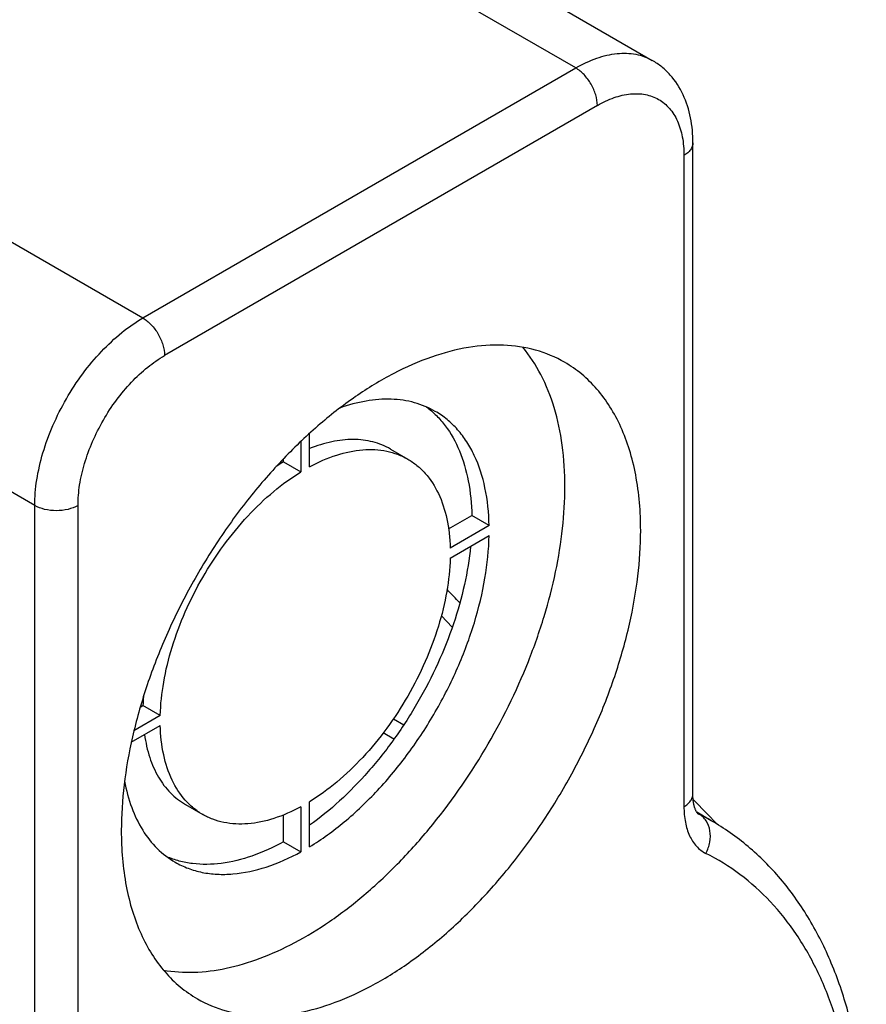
# Model space of a CAD drawing. Header units: millimetres. Extents: x 20 to 4180, y 42 to 2950.
# Tile 106 of 133: x 4026 to 4061, y 1711 to 1751. Entities that reach past the tile are written whole.
import ezdxf

# ---------------------------------------------------------------- set-up
doc = ezdxf.new("R2010")
doc.units = ezdxf.units.MM
doc.header["$LTSCALE"] = 231.275
doc.layers.add('BASE_ASM_PBL21', color=7, linetype='CONTINUOUS')
doc.layers.add('DEFAULT_VBL19', color=7, linetype='CONTINUOUS')

# ---------------------------------------------------------------- blocks, each defined once
blk = doc.blocks.new('BASE_ASM_PBL21', base_point=(3953.257, 1805.69))
at = {"layer": 'BASE_ASM_PBL21', "color": 7}
for p, q in [((3992.59, 1783.973), (4051.811, 1749.783)), ((4048.686, 1749.474), (3989.466, 1783.664)), ((3971.788, 1773.458), (4031.008, 1739.268)), ((4026.589, 1731.613), (3967.457, 1765.752)), ((4031.008, 1739.268), (4048.686, 1749.474)), ((4049.57, 1747.943), (4031.892, 1737.737)), ((4053.472, 1719.821), (4053.472, 1746.412)), ((4053.105, 1745.901), (4053.105, 1719.32)), ((4037.814, 1733.192), (4037.814, 1734.558)), ((4037.461, 1734.229), (4037.461, 1732.988)), ((4041.118, 1733.916), (4041.825, 1733.507)), ((4036.754, 1733.396), (4036.754, 1733.524)), ((4036.754, 1733.396), (4037.461, 1732.988)), ((4026.589, 1705.032), (4026.589, 1731.613)), ((4028.357, 1705.032), (4028.357, 1731.613)), ((4043.493, 1730.656), (4044.441, 1731.203)), ((4045.148, 1730.795), (4044.441, 1731.203)), ((4045.148, 1730.795), (4043.557, 1729.876)), ((4043.557, 1729.468), (4045.148, 1730.387)), ((4043.198, 1727.115), (4043.644, 1726.649)), ((4030.899, 1723.385), (4031.011, 1723.449)), ((4031.718, 1723.041), (4031.011, 1723.449)), ((4031.718, 1723.041), (4030.642, 1722.42)), ((4030.534, 1721.949), (4031.718, 1722.633)), ((4041.242, 1722.911), (4041.663, 1722.658)), ((4041.256, 1722.069), (4040.823, 1722.33)), ((4037.814, 1717.684), (4037.814, 1719.521)), ((4053.961, 1719.119), (4053.604, 1719.484)), ((4032.743, 1719.41), (4033.45, 1719.001)), ((4037.461, 1719.317), (4037.461, 1717.479)), ((4054.222, 1718.748), (4053.632, 1719.089)), ((4053.664, 1719.05), (4053.719, 1719.019)), ((4053.719, 1719.019), (4053.674, 1719.043)), ((4054.069, 1719.009), (4053.961, 1719.119)), ((4036.754, 1717.888), (4036.754, 1718.983)), ((4054.433, 1718.638), (4054.069, 1719.009)), ((4054.479, 1718.591), (4054.433, 1718.638)), ((4036.754, 1717.888), (4037.461, 1717.479))]:
    blk.add_line(p, q, dxfattribs=at)
for points in [[(4053.673, 1719.043), (4053.672, 1719.044), (4053.67, 1719.045), (4053.668, 1719.047), (4053.664, 1719.051), (4053.659, 1719.056), (4053.652, 1719.062), (4053.645, 1719.072), (4053.636, 1719.084), (4053.626, 1719.097), (4053.616, 1719.113), (4053.606, 1719.131), (4053.596, 1719.15), (4053.586, 1719.171), (4053.576, 1719.193), (4053.566, 1719.216), (4053.557, 1719.241), (4053.548, 1719.266), (4053.54, 1719.292), (4053.532, 1719.318), (4053.525, 1719.346), (4053.518, 1719.374), (4053.512, 1719.403), (4053.506, 1719.432), (4053.501, 1719.461), (4053.496, 1719.491), (4053.492, 1719.52), (4053.488, 1719.549), (4053.484, 1719.578), (4053.482, 1719.607), (4053.479, 1719.636), (4053.477, 1719.664), (4053.475, 1719.693), (4053.474, 1719.72), (4053.473, 1719.747), (4053.472, 1719.773), (4053.472, 1719.797), (4053.472, 1719.821)], [(4053.604, 1719.484), (4053.498, 1719.593), (4053.481, 1719.609)]]:
    blk.add_lwpolyline(points, dxfattribs=at)
for centre, radius, start, end in [((4041.196, 1726.137), 8.511, 121.4672, 123.9102), ((3906.622, 1597.492), 189.2, 43.46038, 43.68988), ((4039.623, 1723.226), 8.615, 176.1013, 178.5179), ((4049.424, 1710.437), 9.597, 60.002, 63.41)]:
    blk.add_arc(centre, radius, start, end, dxfattribs=at)
for points, knots in [([(4048.686, 1749.474), (4048.96, 1749.632), (4049.506, 1749.892), (4050.344, 1750.094), (4051.013, 1750.077), (4051.491, 1749.944), (4051.708, 1749.842), (4051.811, 1749.783)], [0, 0, 0, 0, 0.289579, 0.548632, 0.781635, 0.891837, 1, 1, 1, 1]), ([(4053.472, 1746.412), (4053.472, 1746.757), (4053.413, 1747.434), (4053.114, 1748.391), (4052.67, 1749.08), (4052.21, 1749.523), (4051.948, 1749.704), (4051.811, 1749.783)], [0, 0, 0, 0, 0.263497, 0.514427, 0.758112, 0.879167, 1, 1, 1, 1]), ([(4049.57, 1747.943), (4049.57, 1748.088), (4049.516, 1748.393), (4049.326, 1748.823), (4049.049, 1749.201), (4048.811, 1749.401), (4048.686, 1749.474)], [0, 0, 0, 0, 0.237219, 0.500001, 0.762782, 1, 1, 1, 1]), ([(4049.57, 1747.943), (4049.789, 1748.069), (4050.226, 1748.277), (4050.897, 1748.439), (4051.526, 1748.423), (4052.087, 1748.22), (4052.543, 1747.836), (4052.872, 1747.299), (4053.067, 1746.637), (4053.105, 1746.155), (4053.105, 1745.901)], [0, 0, 0, 0, 0.144898, 0.274522, 0.391111, 0.499997, 0.608884, 0.725474, 0.8551, 1, 1, 1, 1]), ([(4053.472, 1746.412), (4053.472, 1746.364), (4053.454, 1746.265), (4053.379, 1746.127), (4053.26, 1746.002), (4053.16, 1745.933), (4053.105, 1745.901)], [0, 0, 0, 0, 0.217771, 0.45095, 0.7102, 1, 1, 1, 1]), ([(4026.589, 1731.613), (4026.589, 1731.962), (4026.653, 1732.689), (4026.908, 1733.786), (4027.317, 1734.897), (4027.864, 1735.98), (4028.528, 1736.995), (4029.286, 1737.905), (4030.108, 1738.674), (4030.706, 1739.093), (4031.008, 1739.268)], [0, 0, 0, 0, 0.114155, 0.237327, 0.366977, 0.500002, 0.633026, 0.762675, 0.885846, 1, 1, 1, 1]), ([(4031.008, 1739.268), (4031.134, 1739.195), (4031.371, 1738.995), (4031.649, 1738.617), (4031.838, 1738.187), (4031.892, 1737.882), (4031.892, 1737.737)], [0, 0, 0, 0, 0.237218, 0.499999, 0.762781, 1, 1, 1, 1]), ([(4048.231, 1737.459), (4047.861, 1737.672), (4047.046, 1738.011), (4045.7, 1738.208), (4044.255, 1738.102), (4042.743, 1737.7), (4041.193, 1737.015), (4039.637, 1736.063), (4038.105, 1734.864), (4036.63, 1733.443), (4035.243, 1731.831), (4033.972, 1730.062), (4032.846, 1728.174), (4031.889, 1726.206), (4031.12, 1724.202), (4030.556, 1722.203), (4030.209, 1720.252), (4030.125, 1718.967), (4030.125, 1718.345)], [0, 0, 0, 0, 0.042814, 0.087396, 0.135179, 0.187088, 0.243535, 0.304492, 0.36959, 0.438199, 0.509497, 0.582533, 0.656276, 0.729665, 0.801653, 0.871257, 0.937606, 1, 1, 1, 1]), ([(4048.244, 1732.378), (4048.244, 1732.946), (4048.179, 1734.039), (4047.858, 1735.586), (4047.322, 1736.945), (4046.809, 1737.731), (4046.522, 1738.074)], [0, 0, 0, 0, 0.280898, 0.540072, 0.778649, 1, 1, 1, 1]), ([(4028.357, 1731.613), (4028.357, 1731.892), (4028.408, 1732.474), (4028.612, 1733.351), (4028.939, 1734.24), (4029.376, 1735.107), (4029.908, 1735.919), (4030.514, 1736.646), (4031.172, 1737.262), (4031.65, 1737.597), (4031.892, 1737.737)], [0, 0, 0, 0, 0.114155, 0.237327, 0.366977, 0.500002, 0.633026, 0.762675, 0.885846, 1, 1, 1, 1]), ([(4051.338, 1730.592), (4051.338, 1731.352), (4051.249, 1732.468), (4050.906, 1733.871), (4050.557, 1734.806), (4050.112, 1735.642), (4049.574, 1736.372), (4048.95, 1736.987), (4048.477, 1737.317), (4048.231, 1737.459)], [0, 0, 0, 0, 0.289272, 0.422538, 0.548498, 0.667894, 0.781869, 0.891953, 1, 1, 1, 1]), ([(4042.95, 1735.456), (4042.685, 1735.609), (4042.099, 1735.852), (4041.131, 1735.989), (4040.092, 1735.905), (4039.398, 1735.715), (4039.047, 1735.59)], [0, 0, 0, 0, 0.228418, 0.466498, 0.722035, 1, 1, 1, 1]), ([(4042.585, 1735.64), (4042.729, 1735.533), (4043.005, 1735.293), (4043.5, 1734.721), (4043.991, 1733.832), (4044.347, 1732.581), (4044.431, 1731.677), (4044.441, 1731.203)], [0, 0, 0, 0, 0.108504, 0.219754, 0.455095, 0.714101, 1, 1, 1, 1]), ([(4045.148, 1730.795), (4045.138, 1731.311), (4045.04, 1732.293), (4044.677, 1733.443), (4044.249, 1734.219), (4043.876, 1734.714), (4043.444, 1735.133), (4043.119, 1735.358), (4042.95, 1735.456)], [0, 0, 0, 0, 0.288055, 0.54647, 0.666069, 0.78049, 0.891211, 1, 1, 1, 1]), ([(4041.118, 1733.916), (4040.895, 1734.044), (4040.399, 1734.244), (4039.577, 1734.341), (4038.696, 1734.24), (4038.11, 1734.054), (4037.814, 1733.935)], [0, 0, 0, 0, 0.226214, 0.463215, 0.719462, 1, 1, 1, 1]), ([(4037.814, 1733.192), (4038.168, 1733.384), (4038.871, 1733.696), (4039.946, 1733.93), (4040.801, 1733.892), (4041.413, 1733.716), (4041.693, 1733.584), (4041.825, 1733.507)], [0, 0, 0, 0, 0.287854, 0.546292, 0.780014, 0.89096, 1, 1, 1, 1]), ([(4041.825, 1733.507), (4041.957, 1733.431), (4042.211, 1733.255), (4042.67, 1732.813), (4043.13, 1732.091), (4043.465, 1731.043), (4043.546, 1730.279), (4043.557, 1729.876)], [0, 0, 0, 0, 0.109039, 0.219984, 0.453706, 0.712145, 1, 1, 1, 1]), ([(4031.718, 1723.041), (4031.73, 1723.496), (4031.831, 1724.439), (4032.179, 1725.858), (4032.717, 1727.29), (4033.425, 1728.686), (4034.28, 1729.998), (4035.252, 1731.18), (4036.306, 1732.19), (4037.072, 1732.75), (4037.461, 1732.988)], [0, 0, 0, 0, 0.114929, 0.238253, 0.367572, 0.500002, 0.632431, 0.761749, 0.885073, 1, 1, 1, 1]), ([(4031.847, 1712.65), (4032.256, 1712.578), (4033.121, 1712.524), (4034.455, 1712.695), (4035.842, 1713.11), (4037.257, 1713.759), (4038.677, 1714.629), (4040.078, 1715.707), (4041.434, 1716.971), (4043.17, 1718.897), (4045.074, 1721.615), (4046.547, 1724.595), (4047.415, 1727.058), (4047.886, 1728.876), (4048.174, 1730.647), (4048.244, 1731.812), (4048.244, 1732.378)], [0, 0, 0, 0, 0.0443, 0.091755, 0.142991, 0.198266, 0.257526, 0.320467, 0.386592, 0.45526, 0.597061, 0.739375, 0.808667, 0.875631, 0.93959, 1, 1, 1, 1]), ([(4028.357, 1731.613), (4028.231, 1731.54), (4027.939, 1731.435), (4027.473, 1731.384), (4027.006, 1731.435), (4026.714, 1731.54), (4026.589, 1731.613)], [0, 0, 0, 0, 0.237218, 0.499999, 0.762781, 1, 1, 1, 1]), ([(4033.231, 1711.478), (4033.601, 1711.264), (4034.416, 1710.926), (4035.762, 1710.728), (4037.207, 1710.835), (4038.719, 1711.237), (4040.269, 1711.922), (4041.826, 1712.874), (4043.357, 1714.073), (4044.832, 1715.494), (4046.22, 1717.106), (4047.49, 1718.875), (4048.616, 1720.763), (4049.573, 1722.73), (4050.342, 1724.735), (4050.906, 1726.734), (4051.253, 1728.685), (4051.338, 1729.97), (4051.338, 1730.592)], [0, 0, 0, 0, 0.042814, 0.087396, 0.135179, 0.187088, 0.243535, 0.304492, 0.36959, 0.438199, 0.509497, 0.582533, 0.656276, 0.729665, 0.801653, 0.871257, 0.937606, 1, 1, 1, 1]), ([(4037.814, 1717.684), (4038.312, 1717.984), (4039.293, 1718.695), (4040.643, 1719.983), (4041.888, 1721.492), (4042.982, 1723.169), (4043.887, 1724.955), (4044.572, 1726.787), (4045.012, 1728.601), (4045.137, 1729.805), (4045.148, 1730.387)], [0, 0, 0, 0, 0.114765, 0.238057, 0.367445, 0.499998, 0.632553, 0.76194, 0.885233, 1, 1, 1, 1]), ([(4044.391, 1729.949), (4044.34, 1729.425), (4044.164, 1728.352), (4043.711, 1726.749), (4043.073, 1725.145), (4042.267, 1723.581), (4041.316, 1722.102), (4040.245, 1720.747), (4039.084, 1719.554), (4038.243, 1718.864), (4037.814, 1718.558)], [0, 0, 0, 0, 0.117071, 0.240797, 0.369197, 0.500001, 0.630806, 0.759205, 0.88293, 1, 1, 1, 1]), ([(4043.557, 1729.468), (4043.545, 1729.012), (4043.444, 1728.069), (4043.096, 1726.651), (4042.558, 1725.219), (4041.85, 1723.823), (4040.995, 1722.511), (4040.023, 1721.329), (4038.969, 1720.319), (4038.203, 1719.759), (4037.814, 1719.521)], [0, 0, 0, 0, 0.114929, 0.238253, 0.367572, 0.500002, 0.632431, 0.761749, 0.885073, 1, 1, 1, 1]), ([(4033.45, 1719.001), (4033.318, 1719.078), (4033.064, 1719.254), (4032.605, 1719.696), (4032.145, 1720.418), (4031.809, 1721.465), (4031.729, 1722.23), (4031.718, 1722.633)], [0, 0, 0, 0, 0.109039, 0.219984, 0.453706, 0.712145, 1, 1, 1, 1]), ([(4031.075, 1722.261), (4031.119, 1721.945), (4031.252, 1721.345), (4031.605, 1720.531), (4032.099, 1719.868), (4032.52, 1719.538), (4032.743, 1719.41)], [0, 0, 0, 0, 0.28054, 0.536788, 0.773788, 1, 1, 1, 1]), ([(4030.259, 1720.361), (4030.326, 1719.995), (4030.508, 1719.3), (4030.956, 1718.36), (4031.558, 1717.592), (4032.06, 1717.206), (4032.325, 1717.053)], [0, 0, 0, 0, 0.277926, 0.533452, 0.771549, 1, 1, 1, 1]), ([(4053.105, 1719.32), (4053.16, 1719.352), (4053.26, 1719.421), (4053.379, 1719.546), (4053.454, 1719.684), (4053.472, 1719.783), (4053.472, 1719.831)], [0, 0, 0, 0, 0.2898, 0.54905, 0.782229, 1, 1, 1, 1]), ([(4037.461, 1719.317), (4037.107, 1719.125), (4036.404, 1718.813), (4035.329, 1718.579), (4034.474, 1718.617), (4033.862, 1718.793), (4033.582, 1718.925), (4033.45, 1719.001)], [0, 0, 0, 0, 0.287854, 0.546292, 0.780014, 0.89096, 1, 1, 1, 1]), ([(4053.105, 1719.32), (4053.106, 1719.106), (4053.138, 1718.7), (4053.304, 1718.143), (4053.546, 1717.761), (4053.791, 1717.535), (4053.929, 1717.45), (4054, 1717.414)], [0, 0, 0, 0, 0.290268, 0.549443, 0.781828, 0.891751, 1, 1, 1, 1]), ([(4054, 1717.414), (4054.078, 1717.556), (4054.188, 1717.86), (4054.198, 1718.33), (4054.066, 1718.686), (4053.887, 1718.903), (4053.777, 1718.985), (4053.719, 1719.019)], [0, 0, 0, 0, 0.271465, 0.531589, 0.772873, 0.887702, 1, 1, 1, 1]), ([(4060.531, 1704.265), (4060.554, 1705.068), (4060.534, 1706.64), (4060.284, 1708.927), (4059.816, 1711.068), (4059.128, 1713.042), (4058.22, 1714.826), (4057.098, 1716.397), (4055.769, 1717.728), (4054.753, 1718.442), (4054.222, 1718.748)], [0, 0, 0, 0, 0.145375, 0.283898, 0.415683, 0.541169, 0.661136, 0.776675, 0.889128, 1, 1, 1, 1]), ([(4030.125, 1718.345), (4030.125, 1717.584), (4030.213, 1716.468), (4030.556, 1715.066), (4030.905, 1714.131), (4031.35, 1713.295), (4031.888, 1712.565), (4032.512, 1711.95), (4032.985, 1711.62), (4033.231, 1711.478)], [0, 0, 0, 0, 0.289272, 0.422538, 0.548498, 0.667894, 0.781869, 0.891953, 1, 1, 1, 1]), ([(4036.754, 1717.888), (4036.339, 1717.659), (4035.514, 1717.281), (4034.252, 1716.964), (4033.237, 1716.945), (4032.494, 1717.086), (4032.148, 1717.206), (4031.983, 1717.277)], [0, 0, 0, 0, 0.285898, 0.544903, 0.780245, 0.891495, 1, 1, 1, 1]), ([(4032.325, 1717.053), (4032.494, 1716.955), (4032.852, 1716.787), (4033.43, 1716.622), (4034.046, 1716.546), (4034.932, 1716.564), (4036.11, 1716.825), (4037.008, 1717.23), (4037.461, 1717.479)], [0, 0, 0, 0, 0.108789, 0.219511, 0.333933, 0.453532, 0.711946, 1, 1, 1, 1]), ([(4060.176, 1704.427), (4060.18, 1705.181), (4060.125, 1706.651), (4059.833, 1708.776), (4059.338, 1710.74), (4058.644, 1712.522), (4057.755, 1714.102), (4056.68, 1715.463), (4055.431, 1716.587), (4054.489, 1717.169), (4054, 1717.414)], [0, 0, 0, 0, 0.149508, 0.290875, 0.424152, 0.549772, 0.668612, 0.782015, 0.891767, 1, 1, 1, 1])]:
    blk.add_open_spline(points, degree=3, knots=knots, dxfattribs=at)
blk = doc.blocks.new('DEFAULT_VBL19', base_point=(3677.416, 2256.486))
at = {"layer": 'BASE_ASM_PBL21'}
blk.add_blockref('BASE_ASM_PBL21', (3953.257, 1805.69), dxfattribs=at)

msp = doc.modelspace()

# ---------------------------------------------------------------- block references
at = {"layer": 'DEFAULT_VBL19'}
msp.add_blockref('DEFAULT_VBL19', (3677.416, 2256.486), dxfattribs=at)

doc.saveas('drawing.dxf')
